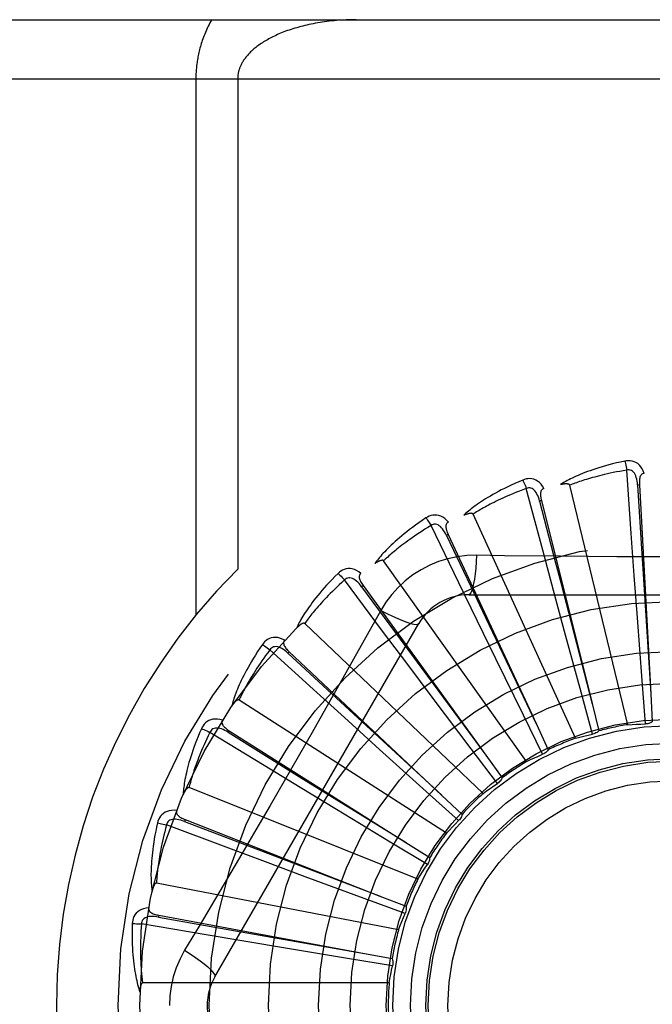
# Model space of a CAD drawing. Header units: inches. Extents: x 0 to 193, y 0 to 125.
# Tile 57 of 256: x 31.445 to 31.766, y 52.791 to 53.291. Entities that reach past the tile are written whole.
import ezdxf

# ---------------------------------------------------------------- set-up
doc = ezdxf.new("R2010")
doc.units = ezdxf.units.IN
doc.header["$LTSCALE"] = 10.6359875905
doc.header["$MEASUREMENT"] = 0
doc.linetypes.add('HIDDEN', pattern=[0.2, 0.1, -0.1])
doc.layers.add('LEFTHAND_DOOR_ASSEMBLY', color=7, linetype='CONTINUOUS')

msp = doc.modelspace()

# ---------------------------------------------------------------- linework, layer by layer
at = {"layer": 'LEFTHAND_DOOR_ASSEMBLY', "color": 8, "linetype": 'HIDDEN'}
for p, q in [((31.1976193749, 53.2906503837), (32.2596193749, 53.2906503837)), ((31.1676193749, 53.2606503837), (32.2596193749, 53.2606503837)), ((31.5343325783, 53.2606503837), (31.5343325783, 52.98862865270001)), ((31.5555457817, 53.2606503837), (31.5555457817, 53.0120178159)), ((31.7550729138, 53.02997316), (31.7528118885, 53.06219004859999)), ((31.7533256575, 52.9330893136), (31.7238631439, 53.0545354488)), ((31.7591964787, 53.05470151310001), (31.7582383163, 53.0546489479)), ((31.7591964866, 53.05470136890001), (31.7649768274, 52.9487664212)), ((31.7095302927, 53.046727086), (31.7085993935, 53.0464941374)), ((31.7095303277, 53.04672694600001), (31.7352545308, 52.9438003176)), ((31.726780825, 52.92620151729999), (31.6748669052, 53.0398771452)), ((31.6676332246, 53.0050077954), (31.6535603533, 53.0340765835)), ((31.6622708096, 53.0294973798), (31.6614008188, 53.029092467)), ((31.6622708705, 53.0294972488), (31.7070091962, 52.9332989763)), ((31.7565943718, 53.0087385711), (31.7550729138, 53.02997316)), ((31.7156737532, 53.0011023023), (31.7101611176, 53.0216652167)), ((31.7020192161, 52.91441454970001), (31.6295301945, 53.016211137)), ((31.6290263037, 52.9806029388), (31.6097064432, 53.0064831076)), ((31.6769377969, 52.9858597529), (31.6676332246, 53.0050077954)), ((31.7581638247, 52.9872691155), (31.7565943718, 53.0087385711)), ((31.6191261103, 53.0036351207), (31.6183484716, 53.0030728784)), ((31.6183484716, 53.0030728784), (31.6436058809, 52.9687239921)), ((31.6191261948, 53.0036350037), (31.6812616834, 52.9176419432)), ((31.7212779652, 52.9803178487), (31.7156737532, 53.0011023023)), ((31.6726774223, 52.9989837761), (31.8795613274, 52.9989837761)), ((31.6280880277, 52.99096117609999), (31.6211850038, 52.9785859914)), ((31.6863742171, 52.9665115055), (31.6769377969, 52.9858597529)), ((31.7605346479, 52.9554906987), (31.7581638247, 52.9872691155)), ((31.5439763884, 52.8052337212), (31.6474183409, 52.9844004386)), ((31.6799357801, 52.8981544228), (31.5894915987, 52.98439277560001)), ((31.6417865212, 52.9635618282), (31.6290263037, 52.9806029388)), ((31.7296200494, 52.9495623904), (31.7212779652, 52.9803178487)), ((31.5957357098, 52.949332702), (31.5718671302, 52.9710888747)), ((31.5816555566, 52.9700750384), (31.5809983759, 52.9693757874)), ((31.5816556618, 52.97007493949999), (31.6589425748, 52.8973951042)), ((31.5809983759, 52.9693757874), (31.6122999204, 52.9404276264)), ((31.6436058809, 52.9687239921), (31.6812960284, 52.9175953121)), ((31.7003860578, 52.9378905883), (31.6863742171, 52.9665115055)), ((31.6547140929, 52.9463490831), (31.6417865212, 52.9635618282)), ((31.762212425, 52.9334627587), (31.7605346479, 52.9554906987)), ((31.735436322, 52.9282500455), (31.7296200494, 52.9495623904)), ((31.6613286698, 52.8780088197), (31.556198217, 52.94557205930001)), ((31.6114903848, 52.9350144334), (31.5957357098, 52.949332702)), ((31.6738892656, 52.9208971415), (31.6547140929, 52.9463490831)), ((31.7649768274, 52.9487664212), (31.76573346, 52.93452718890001)), ((31.6122999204, 52.9404276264), (31.6589851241, 52.8973558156)), ((31.7352545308, 52.9438003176), (31.7386922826, 52.9299616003)), ((31.6274418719, 52.9205593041), (31.6114903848, 52.9350144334)), ((31.7101306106, 52.918064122), (31.7003860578, 52.9378905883)), ((31.5512134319, 52.93003008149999), (31.5507004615, 52.9292190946)), ((31.551213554, 52.9300300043), (31.6408585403, 52.8732902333)), ((31.7070091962, 52.9332989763), (31.7130038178, 52.92036094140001)), ((31.5689646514, 52.9123272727), (31.5414100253, 52.9291731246)), ((31.5507004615, 52.9292190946), (31.5869148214, 52.9067179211)), ((31.6510873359, 52.8991962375), (31.6274418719, 52.9205593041)), ((31.687209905, 52.903273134), (31.6738892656, 52.9208971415)), ((31.6812616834, 52.9176419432), (31.6895965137, 52.9060722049)), ((31.5871443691, 52.9012493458), (31.5689646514, 52.9123272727)), ((31.5869148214, 52.9067179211), (31.6409077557, 52.8732597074)), ((31.6468703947, 52.8547058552), (31.5308533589, 52.90115207)), ((31.6055432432, 52.8900742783), (31.5871443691, 52.9012493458)), ((31.6675026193, 52.88441166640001), (31.6510873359, 52.8991962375)), ((31.6589425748, 52.8973951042), (31.6693163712, 52.8876118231)), ((31.6328043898, 52.8735722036), (31.6055432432, 52.8900742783)), ((31.5288999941, 52.8849475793), (31.5285497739, 52.88405416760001)), ((31.5289001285, 52.8849475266), (31.6276631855, 52.8461985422)), ((31.5496807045, 52.8709241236), (31.519435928, 52.88225080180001)), ((31.5285497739, 52.88405416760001), (31.5683680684, 52.8688132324)), ((31.5696284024, 52.8634869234), (31.5496807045, 52.8709241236)), ((31.6517210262, 52.8621614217), (31.6328043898, 52.8735722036)), ((31.6408585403, 52.8732902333), (31.6528963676, 52.8656470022)), ((31.5683680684, 52.8688132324), (31.6277172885, 52.8461778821)), ((31.5898096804, 52.8559958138), (31.5696284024, 52.8634869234)), ((31.6197012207, 52.844951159), (31.5898096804, 52.8559958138)), ((31.6370835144, 52.8290877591), (31.5143730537, 52.85273826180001)), ((31.6404355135, 52.83732658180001), (31.6197012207, 52.844951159)), ((31.6276631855, 52.8461985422), (31.6409299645, 52.8409716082)), ((31.5155217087, 52.8364569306), (31.5153468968, 52.8355133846)), ((31.5153468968, 52.8355133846), (31.5573299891, 52.8280835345)), ((31.5155218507, 52.8364569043), (31.6198334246, 52.817099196)), ((31.5385808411, 52.8266196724), (31.5067390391, 52.8320178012)), ((31.5595755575, 52.8230919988), (31.5385808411, 52.8266196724)), ((31.5573299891, 52.8280835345), (31.6198904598, 52.8170891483)), ((31.5808098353, 52.8195555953), (31.5595755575, 52.8230919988)), ((31.6122514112, 52.8143675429), (31.5808098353, 52.8195555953)), ((31.6198334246, 52.817099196), (31.6338496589, 52.81447747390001)), ((31.6340539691, 52.8108047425), (31.6122514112, 52.8143675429)), ((31.6323217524, 52.802080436), (31.5073529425, 52.802080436))]:
    msp.add_line(p, q, dxfattribs=at)
for points in [[(31.5423710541, 53.2906503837), (31.5419158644, 53.28984758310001), (31.5414749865, 53.2890418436), (31.54104835, 53.2882327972), (31.5406361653, 53.2874215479), (31.5402386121, 53.2866088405), (31.5398557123, 53.2857953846), (31.5394875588, 53.2849818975), (31.5391341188, 53.284169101), (31.5387954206, 53.2833577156), (31.5384713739, 53.2825484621), (31.5381619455, 53.2817420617), (31.5378669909, 53.2809392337), (31.537586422, 53.2801407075), (31.5373200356, 53.2793471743), (31.5370676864, 53.2785593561), (31.5368291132, 53.27777789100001), (31.5366041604, 53.2770036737), (31.5363923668, 53.2762366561), (31.5361933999, 53.275477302), (31.5360067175, 53.2747249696), (31.5358318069, 53.2739793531), (31.5356682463, 53.273239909), (31.5355155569, 53.2725061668), (31.5353733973, 53.2717776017), (31.5352413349, 53.2710535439), (31.5351191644, 53.270333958), (31.5350066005, 53.2696185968), (31.5349034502, 53.26890742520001), (31.5348094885, 53.2682003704), (31.5347245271, 53.2674972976), (31.5346483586, 53.2667981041), (31.534580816, 53.2661026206), (31.5345217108, 53.2654107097), (31.5344709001, 53.2647221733), (31.5344282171, 53.2640368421), (31.5343935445, 53.263354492), (31.5343667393, 53.2626749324), (31.5343477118, 53.2619978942), (31.5343363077, 53.261323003), (31.5343325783, 53.2606503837)], [(31.6155457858, 53.2906503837), (31.6142902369, 53.2906438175), (31.613037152, 53.2906241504), (31.6117860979, 53.2905914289), (31.6105383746, 53.2905457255), (31.6092948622, 53.2904871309), (31.6080563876, 53.29041575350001), (31.6068238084, 53.2903317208), (31.605597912, 53.2902351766), (31.6043795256, 53.2901262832), (31.6031693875, 53.2900052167), (31.6019682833, 53.2898721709), (31.6007768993, 53.2897273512), (31.599595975, 53.2895709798), (31.5984261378, 53.2894032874), (31.5972680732, 53.2892245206), (31.5961223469, 53.289034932), (31.5949895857, 53.2888347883), (31.5938702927, 53.2886243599), (31.5927650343, 53.2884039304), (31.5916742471, 53.2881737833), (31.5905984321, 53.2879342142), (31.5895379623, 53.2876855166), (31.5884932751, 53.2874279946), (31.587464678, 53.2871619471), (31.5864525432, 53.2868876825), (31.5854571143, 53.2866055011), (31.5844786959, 53.286315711), (31.5835174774, 53.2860186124), (31.5825737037, 53.2857145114), (31.5816475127, 53.2854037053), (31.5807390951, 53.28508649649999), (31.5798485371, 53.28476317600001), (31.5789759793, 53.2844340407), (31.5781214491, 53.2840993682), (31.5772850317, 53.2837594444), (31.5764666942, 53.2834145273), (31.5756664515, 53.2830648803), (31.5748842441, 53.282710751), (31.5741200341, 53.2823523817), (31.5733737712, 53.2819900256), (31.5726454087, 53.28162392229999), (31.5719348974, 53.28125433), (31.5712422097, 53.2808815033), (31.5705672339, 53.2805056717), (31.569909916, 53.28012708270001), (31.5692700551, 53.27974591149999), (31.5686475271, 53.2793623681), (31.5680420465, 53.27897655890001), (31.5674534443, 53.2785886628), (31.5668812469, 53.2781986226), (31.5663247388, 53.2778061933), (31.5657844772, 53.277412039), (31.5652601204, 53.2770160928), (31.564753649, 53.2766203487), (31.5642671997, 53.2762268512), (31.5637999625, 53.27583565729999), (31.563352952, 53.2754483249), (31.5629228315, 53.2750624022), (31.5625066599, 53.2746758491), (31.5621042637, 53.2742886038), (31.5617141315, 53.2738994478), (31.5613373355, 53.2735096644), (31.5609745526, 53.2731201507), (31.5606254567, 53.2727309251), (31.5602899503, 53.2723421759), (31.5599680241, 53.271954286), (31.5596596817, 53.2715676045), (31.5593647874, 53.2711824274), (31.5590832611, 53.2707990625), (31.5588149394, 53.2704178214), (31.5585597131, 53.27003903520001), (31.5583173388, 53.2696629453), (31.5580876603, 53.2692898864), (31.5578703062, 53.2689198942), (31.5576650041, 53.2685531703), (31.5574713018, 53.268189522), (31.5572887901, 53.2678288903), (31.5571170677, 53.2674710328), (31.5569557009, 53.2671157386), (31.5568043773, 53.26676281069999), (31.556662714, 53.2664119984), (31.55653049, 53.26606321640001), (31.5564074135, 53.2657162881), (31.5562933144, 53.2653712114), (31.5561879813, 53.26502793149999), (31.5560912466, 53.2646864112), (31.5560029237, 53.2643466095), (31.5559228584, 53.2640084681), (31.555850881, 53.2636719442), (31.5557868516, 53.2633369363), (31.5557306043, 53.2630032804), (31.5556820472, 53.2626711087), (31.5556411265, 53.26234165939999), (31.5556075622, 53.26201144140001), (31.55558092, 53.2616772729), (31.5555616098, 53.2613394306), (31.5555499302, 53.260997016), (31.5555457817, 53.2606503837)], [(31.7518689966, 53.0667669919), (31.7496898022, 53.0662990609), (31.7476101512, 53.0658224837), (31.7456316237, 53.065340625), (31.7437478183, 53.0648543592), (31.7419542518, 53.0643645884), (31.7402469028, 53.06387280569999), (31.7386215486, 53.0633798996), (31.7370744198, 53.0628872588), (31.7356015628, 53.0623957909), (31.7341993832, 53.0619068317), (31.732864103, 53.0614213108), (31.7315923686, 53.0609405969), (31.73038027, 53.06046625), (31.7292257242, 53.0599980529), (31.7281258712, 53.0595362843), (31.727079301, 53.0590803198), (31.7260843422, 53.0586292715), (31.7251391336, 53.0581835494), (31.7242420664, 53.0577428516), (31.7233908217, 53.0573080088), (31.7225833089, 53.0568794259), (31.7218172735, 53.0564578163), (31.7210904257, 53.05604439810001), (31.720400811, 53.0556378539), (31.7197455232, 53.0552368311), (31.7191252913, 53.05484228)], [(31.7616146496, 53.0605305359), (31.7611268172, 53.0617982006), (31.7605554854, 53.0629250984), (31.7598976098, 53.0639189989), (31.7591603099, 53.064770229), (31.7583460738, 53.0654787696), (31.7574665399, 53.0660437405), (31.7565236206, 53.0664641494), (31.7555500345, 53.0667511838), (31.7545705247, 53.06690513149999), (31.7536125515, 53.06695021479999), (31.7527161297, 53.0669053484), (31.7518689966, 53.0667669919)], [(31.7518689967, 53.0667669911), (31.7520221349, 53.0661664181), (31.752182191, 53.0654776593), (31.7523435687, 53.06472421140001), (31.7525042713, 53.06391529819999), (31.7526622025, 53.0630603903), (31.7528116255, 53.0621900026)], [(31.7528118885, 53.06219004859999), (31.7509877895, 53.0618797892), (31.7492395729, 53.0615666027), (31.7475688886, 53.0612500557), (31.7459707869, 53.0609314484), (31.7444418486, 53.0606116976), (31.7429791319, 53.0602915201), (31.7415794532, 53.0599717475), (31.7402401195, 53.0596529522), (31.7389581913, 53.0593358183), (31.7377312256, 53.0590208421), (31.7365565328, 53.0587085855), (31.7354319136, 53.0583995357), (31.7343549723, 53.0580942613), (31.7333236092, 53.05779308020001), (31.7323355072, 53.0574965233), (31.7313889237, 53.0572045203), (31.7304817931, 53.0569172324), (31.7296127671, 53.0566344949), (31.7287802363, 53.0563561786), (31.7279829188, 53.0560823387), (31.7272194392, 53.05581296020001), (31.7264884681, 53.0555481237), (31.7257886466, 53.0552878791), (31.7251186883, 53.05503230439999), (31.7244766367, 53.0547815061), (31.7238631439, 53.0545354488)], [(31.7582369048, 53.05464853), (31.7581498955, 53.0556826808), (31.7580195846, 53.0566568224), (31.7578427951, 53.05757308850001), (31.7576179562, 53.0584276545), (31.7573405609, 53.0592191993), (31.757010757, 53.0599406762), (31.7566292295, 53.0605896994), (31.7561939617, 53.0611486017), (31.7557048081, 53.0615990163), (31.7551674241, 53.0619402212), (31.7545851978, 53.0621641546), (31.7539830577, 53.062277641), (31.7533899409, 53.062285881), (31.7528075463, 53.0621897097)], [(31.7616179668, 53.06053062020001), (31.7611613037, 53.0604607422), (31.7607549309, 53.0603152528), (31.7603982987, 53.0600889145), (31.7600930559, 53.05979743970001), (31.7598433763, 53.0594543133), (31.7596411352, 53.0590609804), (31.7594808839, 53.0586212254), (31.759358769, 53.0581415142), (31.7592706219, 53.0576280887), (31.759211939, 53.057085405), (31.7591774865, 53.0565195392), (31.7591652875, 53.0559318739), (31.7591711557, 53.05532624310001), (31.7591964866, 53.05470136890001)], [(31.7000518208, 53.0571877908), (31.6980005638, 53.0563159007), (31.6960486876, 53.0554543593), (31.6941971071, 53.0546067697), (31.6924393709, 53.0537727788), (31.6907709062, 53.0529524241), (31.6891874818, 53.0521464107), (31.6876847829, 53.0513548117), (31.6862588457, 53.0505782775), (31.684905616, 53.049816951), (31.6836213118, 53.0490714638), (31.6824020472, 53.0483420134), (31.6812442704, 53.0476293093), (31.6801438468, 53.0469341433), (31.679098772, 53.0462559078), (31.678106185, 53.0455943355), (31.6771648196, 53.0449485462), (31.6762732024, 53.0443173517), (31.6754294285, 53.0437008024), (31.6746319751, 53.0430982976), (31.673878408, 53.0425102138), (31.6731665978, 53.0419365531), (31.6724941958, 53.0413775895), (31.6718587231, 53.0408340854), (31.6712585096, 53.0403043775), (31.6706909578, 53.03978658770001), (31.6701566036, 53.039281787)], [(31.7108016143, 53.05290841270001), (31.7100826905, 53.05406084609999), (31.7093084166, 53.0550592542), (31.7084743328, 53.05591068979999), (31.7075892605, 53.0566070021), (31.7066556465, 53.0571486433), (31.7056850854, 53.0575369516), (31.704679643, 53.05777131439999), (31.7036693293, 53.05786890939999), (31.7026783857, 53.0578347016), (31.7017291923, 53.0576976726), (31.700857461, 53.057483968), (31.7000518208, 53.0571877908)], [(31.7000518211, 53.0571877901), (31.7003158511, 53.0566270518), (31.7006033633, 53.0559810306), (31.7009044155, 53.0552717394), (31.7012153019, 53.0545078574), (31.7015321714, 53.0536982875), (31.7018436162, 53.05287190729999)], [(31.7238631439, 53.0545354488), (31.7237914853, 53.0546928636), (31.7236862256, 53.0548248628), (31.7235438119, 53.054929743), (31.7233749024, 53.055012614), (31.7231882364, 53.0550772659), (31.7229860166, 53.0551259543), (31.7227736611, 53.0551617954), (31.7225502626, 53.05518599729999), (31.7223164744, 53.055200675), (31.7220730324, 53.0552062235), (31.7218207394, 53.0552036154), (31.7215600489, 53.05519323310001), (31.7212920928, 53.05517580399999), (31.7210156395, 53.0551512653), (31.7207302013, 53.0551199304), (31.7204346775, 53.0550813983), (31.720128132, 53.0550357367), (31.7198095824, 53.0549818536), (31.7194775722, 53.0549185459), (31.719132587, 53.05484621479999)], [(31.7582383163, 53.0546489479), (31.7602673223, 53.02244361), (31.7609157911, 53.0120976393), (31.7649805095, 52.9487086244)], [(31.7018438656, 53.05287200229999), (31.7001114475, 53.0522221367), (31.6984540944, 53.0515837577), (31.6968735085, 53.0509567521), (31.6953645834, 53.0503414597), (31.6939237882, 53.0497381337), (31.6925480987, 53.0491469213), (31.6912342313, 53.04856803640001), (31.6899794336, 53.0480015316), (31.6887806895, 53.0474475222), (31.6876355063, 53.0469060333), (31.6865411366, 53.0463771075), (31.6854953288, 53.0458608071), (31.6844956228, 53.0453572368), (31.6835398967, 53.0448663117), (31.6826257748, 53.04438811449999), (31.6817515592, 53.0439222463), (31.6809151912, 53.04346847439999), (31.680115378, 53.0430263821), (31.6793505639, 53.0425955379), (31.6786194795, 53.0421757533), (31.6779207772, 53.0417667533), (31.6772531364, 53.04136836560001), (31.6766152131, 53.0409803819), (31.6760057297, 53.0406026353), (31.6754227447, 53.0402348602), (31.6748669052, 53.0398771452)], [(31.7085980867, 53.0464934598), (31.7083169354, 53.04749245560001), (31.7080046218, 53.0484243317), (31.7076576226, 53.049290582), (31.7072751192, 53.0500871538), (31.706852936, 53.050811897), (31.7063925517, 53.05145792), (31.7058950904, 53.05202301), (31.7053619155, 53.0524894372), (31.70479636, 53.0528391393), (31.7042041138, 53.05307247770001), (31.7035900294, 53.0531821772), (31.7029772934, 53.0531796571), (31.7023933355, 53.0530755), (31.701839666, 53.05287084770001)], [(31.7101611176, 53.0216652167), (31.70468497, 53.04219605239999), (31.7018438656, 53.05287200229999)], [(31.710805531, 53.0529094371), (31.7103699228, 53.0527542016), (31.7099981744, 53.0525343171), (31.7096907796, 53.05224455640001), (31.7094462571, 53.05190060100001), (31.7092660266, 53.0515164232), (31.7091418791, 53.0510919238), (31.7090677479, 53.0506297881), (31.7090386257, 53.0501356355), (31.7090492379, 53.0496148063), (31.7090943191, 53.0490708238), (31.70916758, 53.0485086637), (31.7092668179, 53.0479293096), (31.7093871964, 53.04733573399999), (31.7095303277, 53.04672694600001)], [(31.7085993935, 53.0464941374), (31.7166866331, 53.0152547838), (31.719281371, 53.0052185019), (31.7352690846, 52.9437442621)], [(31.662349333, 53.035807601), (31.6614253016, 53.0368031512), (31.6604760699, 53.0376369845), (31.6594959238, 53.0383151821), (31.6584950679, 53.0388314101), (31.6574758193, 53.0391865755), (31.6564493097, 53.0393841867), (31.6554176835, 53.0394240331), (31.6544071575, 53.0393286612), (31.6534405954, 53.0391075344), (31.6525344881, 53.03879334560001), (31.6517189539, 53.0384185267), (31.6509839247, 53.0379752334)], [(31.6748669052, 53.0398771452), (31.6747667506, 53.0400181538), (31.674638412, 53.040127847), (31.6744787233, 53.04020388), (31.6742971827, 53.0402532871), (31.6741016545, 53.0402814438), (31.6738938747, 53.04029098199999), (31.6736785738, 53.0402859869), (31.6734546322, 53.040267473), (31.6732222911, 53.0402376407), (31.6729821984, 53.0401970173), (31.6727349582, 53.0401467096), (31.6724809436, 53.0400871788), (31.6722211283, 53.0400193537), (31.6719543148, 53.0399429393), (31.671679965, 53.0398581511), (31.6713970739, 53.0397643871), (31.6711047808, 53.03966156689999), (31.6708021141, 53.0395483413), (31.6704876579, 53.0394231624), (31.6701618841, 53.0392865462)], [(31.6509839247, 53.0379752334), (31.6491347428, 53.0367308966), (31.6473811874, 53.0355155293), (31.6457234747, 53.0343328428), (31.6441553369, 53.0331812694), (31.6426722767, 53.0320599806), (31.6412700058, 53.0309688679), (31.6399442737, 53.0299071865), (31.6386910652, 53.02887482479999), (31.6375063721, 53.0278711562), (31.6363863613, 53.0268960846), (31.6353271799, 53.0259490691), (31.6343252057, 53.0250301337), (31.6333762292, 53.0241392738), (31.6324783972, 53.0232755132), (31.631628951, 53.02243804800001), (31.6308268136, 53.02162577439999), (31.6300707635, 53.02083724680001), (31.6293589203, 53.0200721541), (31.6286899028, 53.0193296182), (31.6280612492, 53.0186095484), (31.6274708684, 53.01791154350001), (31.6269164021, 53.0172354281), (31.626395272, 53.0165814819), (31.6259061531, 53.0159477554), (31.62544685, 53.0153319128), (31.6250176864, 53.0147351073)], [(31.650983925, 53.03797523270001), (31.6513493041, 53.0374745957), (31.6517538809, 53.03689466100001), (31.652183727, 53.0362551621), (31.6526335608, 53.0355639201), (31.6530979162, 53.03482894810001), (31.6535601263, 53.03407644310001)], [(31.6613996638, 53.0290915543), (31.6609345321, 53.0300192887), (31.6604515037, 53.0308752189), (31.6599468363, 53.03166014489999), (31.6594204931, 53.03236993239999), (31.6588687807, 53.03300167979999), (31.6582944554, 53.03354889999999), (31.6576990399, 53.034009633), (31.6570872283, 53.0343667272), (31.6564657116, 53.0346030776), (31.6558400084, 53.034720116), (31.6552162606, 53.0347116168), (31.6546150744, 53.0345931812), (31.6540613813, 53.0343803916), (31.653556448, 53.034074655)], [(31.6623523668, 53.0358089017), (31.6619543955, 53.0355743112), (31.6616312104, 53.0352882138), (31.6613842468, 53.0349455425), (31.6612091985, 53.0345614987), (31.6611049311, 53.0341501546), (31.6610633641, 53.0337098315), (31.6610780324, 53.0332420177), (31.6611429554, 53.0327512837), (31.6612519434, 53.0322418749), (31.6613991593, 53.0317162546), (31.6615774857, 53.0311781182), (31.6617845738, 53.0306280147), (31.6620151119, 53.0300679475), (31.6622708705, 53.0294972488)], [(31.6535603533, 53.0340765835), (31.65198223, 53.0331105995), (31.6504756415, 53.0321701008), (31.6490422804, 53.031255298), (31.6476770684, 53.0303655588), (31.6463764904, 53.02950046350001), (31.6451375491, 53.0286595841), (31.6439569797, 53.0278425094), (31.6428320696, 53.02704877), (31.6417598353, 53.02627790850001), (31.6407378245, 53.0255294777), (31.6397633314, 53.02480299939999), (31.6388341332, 53.0240981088), (31.6379477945, 53.0234144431), (31.6371022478, 53.02275151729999), (31.6362951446, 53.022108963), (31.6355248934, 53.0214860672), (31.6347895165, 53.02088221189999), (31.6340878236, 53.0202967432), (31.6334183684, 53.0197289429), (31.6327799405, 53.01917838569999), (31.6321712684, 53.0186445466), (31.631591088, 53.0181270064), (31.6310381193, 53.0176253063), (31.6305111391, 53.01713904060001), (31.6300082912, 53.01666758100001), (31.6295301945, 53.016211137)], [(31.6614008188, 53.029092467), (31.6752539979, 52.99994816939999), (31.6797012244, 52.9905843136), (31.7070340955, 52.93324668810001)], [(31.6295301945, 53.016211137), (31.6294051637, 53.01633064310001), (31.6292583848, 53.0164140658), (31.6290871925, 53.0164585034), (31.6288995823, 53.0164726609), (31.6287022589, 53.0164633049), (31.6284964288, 53.0164333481), (31.628285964, 53.0163876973), (31.6280695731, 53.0163271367), (31.6278470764, 53.01625387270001), (31.6276190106, 53.0161685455), (31.6273857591, 53.0160723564), (31.6271476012, 53.0159658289), (31.6269053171, 53.0158500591), (31.6266577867, 53.0157245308), (31.6264044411, 53.0155893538), (31.6261444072, 53.0154437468), (31.6258721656, 53.0152843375), (31.625601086, 53.0151190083), (31.6253441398, 53.01495536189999), (31.6250970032, 53.014790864)], [(31.6766608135, 53.0190046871), (31.6717265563, 53.0188545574), (31.6668592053, 53.0182703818), (31.6620737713, 53.0172546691), (31.6574034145, 53.0158162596), (31.6528722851, 53.0139626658), (31.6485229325, 53.0117098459), (31.6443944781, 53.0090719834), (31.6405178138, 53.0060751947), (31.6369263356, 53.0027483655), (31.6336422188, 52.9991069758), (31.6306931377, 52.9951737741), (31.6280880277, 52.99096117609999)], [(31.6766608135, 53.0190046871), (31.6764652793, 53.0156193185), (31.6762113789, 53.0124354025), (31.6759086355, 53.0095525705), (31.6755583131, 53.0069531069), (31.67516049, 53.00464215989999), (31.6747205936, 53.0026799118), (31.6742448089, 53.0010982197), (31.673740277, 52.99993549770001), (31.6732127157, 52.9992234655), (31.6726774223, 52.9989837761)], [(31.7192497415, 53.0184823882), (31.6908803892, 53.0187951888), (31.6766608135, 53.0190046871)], [(31.8614091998, 53.0187952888), (31.8330778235, 53.0184881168), (31.8188669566, 53.01835840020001), (31.804637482, 53.0182658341), (31.7904078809, 53.0181986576), (31.7761691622, 53.0181818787), (31.7619292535, 53.018195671), (31.7476947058, 53.0182612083), (31.733459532, 53.018352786), (31.7192497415, 53.0184823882)], [(31.6064387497, 53.0098237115), (31.6048584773, 53.0082519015), (31.6033666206, 53.0067266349), (31.6019626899, 53.0052515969), (31.6006408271, 53.003824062), (31.599396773, 53.0024423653), (31.5982263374, 53.0011055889), (31.5971254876, 52.999812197), (31.5960903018, 52.9985613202), (31.5951169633, 52.9973515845), (31.594201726, 52.9961821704), (31.5933409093, 52.9950518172), (31.5925309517, 52.9939598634), (31.5917677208, 52.9929055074), (31.5910495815, 52.9918874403), (31.5903739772, 52.9909043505), (31.5897400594, 52.9899549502), (31.5891469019, 52.9890375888), (31.5885927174, 52.9881516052), (31.5880763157, 52.9872958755), (31.5875952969, 52.9864698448), (31.5871476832, 52.9856727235), (31.5867311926, 52.9849038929), (31.5863432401, 52.9841631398), (31.5859828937, 52.9834482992), (31.5856484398, 52.9827566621), (31.585339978, 52.98208942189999)], [(31.6180089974, 53.0098461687), (31.6169132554, 53.0106488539), (31.6158233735, 53.0112879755), (31.6147325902, 53.0117684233), (31.6136521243, 53.0120859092), (31.6125840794, 53.01224176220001), (31.611538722, 53.0122415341), (31.6105181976, 53.0120854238), (31.6095439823, 53.01180053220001), (31.6086367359, 53.0114004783), (31.6078064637, 53.0109204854), (31.6070766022, 53.0103980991), (31.6064387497, 53.0098237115)], [(31.6064387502, 53.0098237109), (31.6068922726, 53.0094012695), (31.6073992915, 53.0089083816), (31.6079423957, 53.0083617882), (31.6085149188, 53.0077681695), (31.6091099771, 53.0071343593), (31.6097062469, 53.0064829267)], [(31.6180121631, 53.00984848), (31.6176655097, 53.0095425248), (31.6174021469, 53.0092002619), (31.6172244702, 53.0088170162), (31.6171252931, 53.0084068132), (31.6171007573, 53.00798317), (31.6171432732, 53.0075429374), (31.6172462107, 53.0070863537), (31.6174028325, 53.0066167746), (31.6176062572, 53.0061371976), (31.617850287, 53.0056489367), (31.6181272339, 53.0051542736), (31.6184346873, 53.0046533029), (31.6187670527, 53.0041469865), (31.6191261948, 53.0036350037)], [(31.6097064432, 53.0064831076), (31.6083396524, 53.0052359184), (31.6070382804, 53.00402729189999), (31.6058039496, 53.0028577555), (31.604631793, 53.001725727), (31.6035184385, 53.00063012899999), (31.602461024, 52.9995699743), (31.6014564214, 52.998544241), (31.6005020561, 52.9975519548), (31.5995950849, 52.9965921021), (31.5987331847, 52.9956637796), (31.5979137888, 52.99476600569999), (31.5971347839, 52.99389800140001), (31.596393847, 52.99305894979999), (31.59568904, 52.99224798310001), (31.5950181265, 52.9914642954), (31.5943796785, 52.9907068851), (31.5937718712, 52.9899747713), (31.5931936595, 52.98926708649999), (31.5926437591, 52.9885828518), (31.592121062, 52.9879214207), (31.5916244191, 52.9872820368), (31.5911526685, 52.9866640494), (31.5907046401, 52.98606676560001), (31.5902792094, 52.9854895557), (31.589874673, 52.9849314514), (31.5894915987, 52.98439277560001)], [(31.6183475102, 53.0030717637), (31.6177152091, 53.0038947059), (31.6170789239, 53.0046437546), (31.6164348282, 53.0053189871), (31.6157836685, 53.0059163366), (31.6151223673, 53.0064322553), (31.6144548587, 53.00686089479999), (31.6137830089, 53.0072006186), (31.6131146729, 53.0074354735), (31.6124596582, 53.00754993), (31.6118231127, 53.0075464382), (31.6112122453, 53.0074200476), (31.6106443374, 53.007189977), (31.6101409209, 53.0068762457), (31.6097029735, 53.00648047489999)], [(31.6280862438, 52.9909620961), (31.6311169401, 52.98943815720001), (31.634001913, 52.9880657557), (31.6366499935, 52.9868864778), (31.6390762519, 52.9858901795), (31.6412765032, 52.9850792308), (31.6431958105, 52.9844790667), (31.6448035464, 52.9841002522), (31.6460626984, 52.9839558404), (31.6469429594, 52.9840566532), (31.6474181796, 52.9844001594)], [(31.5894915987, 52.98439277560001), (31.5893462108, 52.9844864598), (31.5891862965, 52.9845405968), (31.589009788, 52.98455183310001), (31.5888228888, 52.9845302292), (31.5886309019, 52.98448369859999), (31.5884344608, 52.9844153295), (31.5882364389, 52.984330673), (31.5880354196, 52.9842302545), (31.587830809, 52.9841162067), (31.5876230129, 52.9839892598), (31.5874121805, 52.9838506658), (31.5871984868, 52.9837009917), (31.5869824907, 52.9835414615), (31.5867631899, 52.9833713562), (31.586540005, 52.98319067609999), (31.5863122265, 52.9829984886), (31.5860789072, 52.9827942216), (31.5858401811, 52.9825767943), (31.5855958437, 52.98234477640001), (31.5853459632, 52.9820986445)], [(31.6211850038, 52.9785859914), (31.6072853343, 52.9538967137), (31.6002922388, 52.9415248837), (31.5932576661, 52.9291555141), (31.5862010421, 52.91679872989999), (31.5790962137, 52.9044592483), (31.5719643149, 52.8921340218), (31.564790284, 52.8798393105), (31.5575933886, 52.86755707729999), (31.5503762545, 52.8553158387)], [(31.5793831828, 52.9759624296), (31.5781553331, 52.9765432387), (31.5769641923, 52.97696454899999), (31.5758021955, 52.9772298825), (31.5746811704, 52.9773371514), (31.5736029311, 52.9772880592), (31.5725765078, 52.97709), (31.5716039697, 52.9767435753), (31.5707012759, 52.9762794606), (31.5698861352, 52.9757149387), (31.5691617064, 52.9750864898), (31.5685438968, 52.9744354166), (31.5680262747, 52.9737506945)], [(31.5793857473, 52.9759651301), (31.5791033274, 52.9755992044), (31.5789095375, 52.975213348), (31.5788076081, 52.974803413), (31.578787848, 52.974381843), (31.5788439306, 52.9739612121), (31.5789689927, 52.9735369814), (31.5791564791, 52.9731081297), (31.579399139, 52.9726766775), (31.5796896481, 52.9722442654), (31.5800216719, 52.97181101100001), (31.5803872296, 52.9713776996), (31.5807839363, 52.970943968), (31.5812061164, 52.9705097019), (31.5816556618, 52.97007493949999)], [(31.5680262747, 52.9737506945), (31.5667720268, 52.97190822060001), (31.5655957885, 52.97012818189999), (31.5644963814, 52.9684141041), (31.5634685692, 52.9667622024), (31.5625084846, 52.965170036), (31.5616121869, 52.9636359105), (31.5607760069, 52.9621575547), (31.5599962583, 52.96073337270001), (31.5592694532, 52.9593612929), (31.5585920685, 52.95803980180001), (31.5579607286, 52.9567669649), (31.5573720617, 52.9555414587), (31.5568221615, 52.95436171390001), (31.5563096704, 52.9532261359), (31.5558323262, 52.9521329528), (31.5553895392, 52.9510807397), (31.5549807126, 52.9500677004), (31.5546042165, 52.9490928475), (31.5542590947, 52.94815485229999), (31.5539430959, 52.9472527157), (31.5536544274, 52.946385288), (31.5533909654, 52.94555152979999), (31.5531502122, 52.9447507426), (31.5529316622, 52.9439806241), (31.5527341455, 52.9432381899), (31.552557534, 52.9425246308)], [(31.5718671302, 52.9710888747), (31.5707610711, 52.969605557), (31.5697119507, 52.96817248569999), (31.568721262, 52.9667904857), (31.5677845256, 52.9654570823), (31.5668986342, 52.9641705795), (31.5660609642, 52.96292946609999), (31.5652686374, 52.9617321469), (31.56451931, 52.9605771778), (31.5638103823, 52.9594630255), (31.563139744, 52.95838836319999), (31.5625050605, 52.9573517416), (31.5619044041, 52.9563519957), (31.5613356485, 52.9553878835), (31.5607970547, 52.9544581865), (31.5602865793, 52.9535616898), (31.5598030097, 52.9526971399), (31.5593447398, 52.951863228), (31.5589109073, 52.9510589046), (31.5585004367, 52.9502829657), (31.558112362, 52.9495345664), (31.5577456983, 52.9488127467), (31.5573994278, 52.9481166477), (31.5570725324, 52.94744536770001), (31.5567640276, 52.9467980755), (31.5564724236, 52.9461734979), (31.556198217, 52.94557205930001)], [(31.5680262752, 52.973750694), (31.5685515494, 52.9734217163), (31.5691426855, 52.9730336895), (31.5697794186, 52.9725997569), (31.5704539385, 52.9721252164), (31.5711581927, 52.9716154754), (31.5718669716, 52.97108866)], [(31.580997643, 52.9693745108), (31.5802210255, 52.97006291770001), (31.5794544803, 52.9706780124), (31.5786942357, 52.9712191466), (31.5779417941, 52.97168246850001), (31.5771948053, 52.97206391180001), (31.5764582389, 52.9723584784), (31.5757342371, 52.9725649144), (31.5750335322, 52.9726690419), (31.5743686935, 52.9726574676), (31.573744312, 52.97253357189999), (31.5731684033, 52.9722938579), (31.5726542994, 52.97196046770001), (31.5722193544, 52.9715571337), (31.5718642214, 52.971085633)], [(31.556198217, 52.94557205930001), (31.5560377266, 52.9456365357), (31.5558704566, 52.9456594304), (31.5556950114, 52.9456370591), (31.5555155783, 52.9455804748), (31.5553358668, 52.9454984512), (31.5551559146, 52.945394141), (31.5549774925, 52.9452735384), (31.5547991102, 52.9451368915), (31.5546197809, 52.9449861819), (31.5544397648, 52.9448222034), (31.5542589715, 52.9446462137), (31.5540774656, 52.9444588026), (31.5538955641, 52.94426127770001), (31.553712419, 52.9440527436), (31.5535274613, 52.9438330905), (31.5533401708, 52.9436012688), (31.5531466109, 52.9433520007), (31.5529564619, 52.9430978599), (31.552779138, 52.9428510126), (31.5526115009, 52.94260740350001)], [(31.5478679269, 52.9353810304), (31.5465523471, 52.9357189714), (31.5453029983, 52.9359072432), (31.5441117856, 52.9359478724), (31.5429907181, 52.9358410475), (31.5419412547, 52.9355887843), (31.5409708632, 52.9352000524), (31.5400814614, 52.934675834), (31.5392829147, 52.9340492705), (31.5385893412, 52.93334068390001), (31.5379969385, 52.9325864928), (31.5375135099, 52.9318302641), (31.5371348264, 52.93105995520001)], [(31.5478697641, 52.935383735), (31.5476618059, 52.934971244), (31.5475446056, 52.9345558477), (31.5475221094, 52.9341340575), (31.5475824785, 52.9337163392), (31.5477171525, 52.9333139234), (31.5479202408, 52.9329210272), (31.5481854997, 52.9325354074), (31.5485054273, 52.9321576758), (31.548872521, 52.9317880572), (31.5492805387, 52.9314254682), (31.549721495, 52.9310691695), (31.550193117, 52.9307183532), (31.5506898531, 52.930371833), (31.551213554, 52.9300300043)], [(31.5371348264, 52.93105995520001), (31.5362519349, 52.9290134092), (31.5354338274, 52.9270429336), (31.5346786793, 52.92515176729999), (31.5339820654, 52.9233352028), (31.5333406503, 52.9215901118), (31.532750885, 52.9199140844), (31.5322095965, 52.9183041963), (31.5317134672, 52.91675818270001), (31.5312594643, 52.9152733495), (31.5308444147, 52.9138475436), (31.5304653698, 52.9124782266), (31.5301192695, 52.9111634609), (31.5298025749, 52.9099009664), (31.5295142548, 52.9086889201), (31.529252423, 52.9075251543), (31.5290167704, 52.90640815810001), (31.5288070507, 52.9053360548), (31.5286218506, 52.9043075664), (31.5284604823, 52.9033212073), (31.5283209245, 52.90237557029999), (31.5282016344, 52.9014691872), (31.5281007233, 52.90060063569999), (31.5280158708, 52.8997687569), (31.5279470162, 52.8989711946), (31.5278935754, 52.8982047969), (31.5278551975, 52.8974707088)], [(31.5371348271, 52.9310599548), (31.5377128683, 52.930836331), (31.5383667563, 52.9305671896), (31.5390741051, 52.9302616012), (31.539826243, 52.92992329), (31.5406142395, 52.9295560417), (31.5414099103, 52.9291728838)], [(31.5506999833, 52.9292177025), (31.5498071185, 52.92974669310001), (31.5489380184, 52.9302056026), (31.5480891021, 52.9305930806), (31.5472625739, 52.9309056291), (31.5464568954, 52.9311388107), (31.5456778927, 52.9312886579), (31.5449279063, 52.93135434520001), (31.5442201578, 52.93132398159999), (31.543569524, 52.931186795), (31.5429798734, 52.93094697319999), (31.5424597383, 52.9306025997), (31.5420180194, 52.9301779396), (31.5416672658, 52.9296995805), (31.5414077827, 52.929169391)], [(31.7386922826, 52.9299616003), (31.7382252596, 52.9295518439), (31.7377235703, 52.9291899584), (31.7371818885, 52.9288732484), (31.7366141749, 52.9286081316), (31.736034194, 52.9284012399), (31.7354363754, 52.9282500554)], [(31.7533256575, 52.9330893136), (31.7555490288, 52.9332333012), (31.7577712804, 52.9333435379), (31.7599924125, 52.9334200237), (31.762212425, 52.9334627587)], [(31.76573346, 52.93452718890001), (31.7651973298, 52.934213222), (31.7646362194, 52.9339528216), (31.7640443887, 52.93374434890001), (31.7634367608, 52.9335914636), (31.7628281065, 52.9334980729), (31.7622124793, 52.9334627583)], [(31.5414100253, 52.9291731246), (31.5406046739, 52.9275072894), (31.539845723, 52.9259015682), (31.5391344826, 52.9243570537), (31.5384670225, 52.9228704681), (31.5378406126, 52.921439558), (31.5372529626, 52.92006234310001), (31.5367015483, 52.9187367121), (31.5361843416, 52.9174608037), (31.5356990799, 52.9162326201), (31.535243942, 52.9150504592), (31.53481691, 52.91391245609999), (31.5344163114, 52.9128171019), (31.5340402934, 52.9117627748), (31.533687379, 52.9107479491), (31.5333557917, 52.9097710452), (31.533044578, 52.90883060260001), (31.5327524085, 52.90792503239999), (31.5324786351, 52.9070531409), (31.5322224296, 52.9062135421), (31.5319830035, 52.9054052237), (31.5317595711, 52.9046270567), (31.5315512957, 52.9038780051), (31.5313573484, 52.9031569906), (31.5311769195, 52.9024630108), (31.5310087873, 52.9017945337), (31.5308533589, 52.90115207)], [(31.726780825, 52.92620151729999), (31.7289367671, 52.9267636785), (31.7310979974, 52.927292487), (31.7332645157, 52.92778794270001), (31.735436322, 52.9282500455)], [(31.7130038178, 52.92036094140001), (31.7126227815, 52.9198702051), (31.7121986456, 52.919419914), (31.7117266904, 52.9190064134), (31.7112194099, 52.9186386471), (31.7106890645, 52.9183257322), (31.7101306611, 52.9180641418)], [(31.7020192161, 52.91441454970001), (31.7040298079, 52.9153745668), (31.7060519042, 52.9163028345), (31.7080855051, 52.9171993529), (31.7101306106, 52.918064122)], [(31.6895965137, 52.9060722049), (31.6893152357, 52.9055182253), (31.6889839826, 52.9049958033), (31.6885988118, 52.9045004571), (31.6881702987, 52.9040433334), (31.6877087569, 52.9036357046), (31.6872099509, 52.903273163)], [(31.5308533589, 52.90115207), (31.5306835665, 52.9011850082), (31.5305149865, 52.90117583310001), (31.5303469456, 52.9011206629), (31.5301814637, 52.90103114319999), (31.530020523, 52.9009165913), (31.5298635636, 52.9007801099), (31.52971119, 52.9006279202), (31.5295618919, 52.90045998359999), (31.5294143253, 52.9002780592), (31.5292685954, 52.90008297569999), (31.5291243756, 52.89987595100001), (31.5289816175, 52.8996575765), (31.528840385, 52.89942919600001), (31.528700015, 52.8991897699), (31.5285599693, 52.8989390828), (31.5284199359, 52.8986760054), (31.52827935, 52.8983998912), (31.5281384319, 52.8981090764), (31.5279972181, 52.8978014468), (31.5278556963, 52.8974777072)], [(31.6799357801, 52.8981544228), (31.6817283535, 52.899477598), (31.6835382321, 52.900771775), (31.6853654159, 52.9020369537), (31.687209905, 52.903273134)], [(31.5246022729, 52.88956868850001), (31.5232465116, 52.8896515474), (31.5219841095, 52.88959997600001), (31.5208067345, 52.8894144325), (31.5197261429, 52.8890973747), (31.5187433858, 52.8886510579), (31.5178640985, 52.8880857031), (31.5170899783, 52.88740263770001), (31.5164244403, 52.886636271), (31.5158775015, 52.8858092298), (31.5154385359, 52.884956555), (31.5151069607, 52.8841225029), (31.5148809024, 52.8832944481)], [(31.5285495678, 52.8840527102), (31.5275727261, 52.8844031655), (31.5266324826, 52.8846893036), (31.5257255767, 52.88490912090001), (31.5248548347, 52.88505959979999), (31.524019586, 52.8851360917), (31.5232263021, 52.88513580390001), (31.5224774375, 52.8850583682), (31.5217882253, 52.88489461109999), (31.5211753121, 52.8846367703), (31.5206417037, 52.88428969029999), (31.5201961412, 52.8838531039), (31.5198427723, 52.883352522), (31.5195888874, 52.882816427), (31.5194344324, 52.8822467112)], [(31.5246037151, 52.8895724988), (31.5244774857, 52.88912760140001), (31.5244409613, 52.88869722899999), (31.5244986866, 52.8882787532), (31.5246370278, 52.887880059), (31.5248454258, 52.8875104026), (31.5251192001, 52.8871630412), (31.5254526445, 52.8868345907), (31.5258382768, 52.8865242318), (31.5262686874, 52.8862307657), (31.5267379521, 52.885951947), (31.5272383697, 52.8856855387), (31.5277678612, 52.8854303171), (31.5283212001, 52.8851840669), (31.5289001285, 52.8849475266)], [(31.6693163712, 52.8876118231), (31.6691428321, 52.88701045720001), (31.668916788, 52.88643487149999), (31.6686366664, 52.8858823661), (31.6683061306, 52.8853586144), (31.6679287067, 52.88486930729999), (31.6675026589, 52.88441170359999)], [(31.5148809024, 52.8832944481), (31.5144012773, 52.88111779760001), (31.513970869, 52.8790281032), (31.513587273, 52.8770282), (31.5132470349, 52.87511262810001), (31.5129474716, 52.8732776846), (31.5126855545, 52.87152033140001), (31.5124587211, 52.8698370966), (31.5122641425, 52.8682251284), (31.5120993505, 52.8666812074), (31.5119616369, 52.86520261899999), (31.5118485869, 52.86378631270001), (31.511757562, 52.8624298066), (31.5116855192, 52.8611301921), (31.5116317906, 52.8598854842), (31.5115949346, 52.8586931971), (31.5115749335, 52.8575517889), (31.5115719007, 52.85645937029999), (31.51158469, 52.8554144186), (31.5116129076, 52.8544153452), (31.5116548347, 52.8534603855), (31.5117092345, 52.8525478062), (31.5117745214, 52.8516758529), (31.5118486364, 52.8508429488), (31.5119319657, 52.8500467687), (31.5120245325, 52.8492841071), (31.5121257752, 52.8485560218)], [(31.519435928, 52.88225080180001), (31.5189603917, 52.8804626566), (31.5185190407, 52.8787423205), (31.5181129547, 52.8770911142), (31.5177388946, 52.8755050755), (31.5173946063, 52.873981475), (31.5170782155, 52.8725179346), (31.5167876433, 52.8711119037), (31.5165212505, 52.86976117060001), (31.5162771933, 52.8684633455), (31.5160540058, 52.8672164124), (31.5158500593, 52.8660181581), (31.5156639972, 52.8648667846), (31.515494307, 52.8637603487), (31.5153398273, 52.8626970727), (31.5151991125, 52.86167506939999), (31.5150715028, 52.8606927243), (31.5149559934, 52.8597482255), (31.514852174, 52.8588402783), (31.5147594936, 52.8579673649), (31.5146773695, 52.8571283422), (31.5146052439, 52.85632195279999), (31.5145424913, 52.85554702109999), (31.5144885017, 52.8548023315), (31.5144426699, 52.85408674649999), (31.5144040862, 52.8533985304), (31.5143730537, 52.85273826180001)], [(31.5148809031, 52.8832944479), (31.5154908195, 52.8831842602), (31.5161838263, 52.8830437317), (31.5169362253, 52.88287753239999), (31.5177387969, 52.8826876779), (31.5185820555, 52.88247619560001), (31.5194358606, 52.88225054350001)], [(31.6613286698, 52.8780088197), (31.6628384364, 52.8796473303), (31.6643706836, 52.8812606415), (31.6659254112, 52.88284875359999), (31.6675026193, 52.88441166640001)], [(31.6528963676, 52.8656470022), (31.6528411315, 52.86502816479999), (31.6527277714, 52.8644200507), (31.6525542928, 52.86381703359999), (31.6523263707, 52.8632333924), (31.6520493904, 52.8626834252), (31.651721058, 52.8621614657)], [(31.6468703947, 52.8547058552), (31.6480427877, 52.8566004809), (31.649242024, 52.8584746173), (31.6504681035, 52.8603282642), (31.6517210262, 52.8621614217)], [(31.5503762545, 52.8553158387), (31.5359206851, 52.83090365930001), (31.5286294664, 52.8186938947)], [(31.5143730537, 52.85273826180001), (31.5142000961, 52.8527384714), (31.514036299, 52.8526975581), (31.5138817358, 52.85261158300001), (31.5137361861, 52.8524923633), (31.5135998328, 52.8523494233), (31.5134715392, 52.8521857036), (31.5133507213, 52.8520074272), (31.5132359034, 52.8518142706), (31.5131254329, 52.8516077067), (31.5130192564, 52.85138856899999), (31.5129168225, 52.8511579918), (31.5128179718, 52.8509165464), (31.5127225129, 52.8506655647), (31.5126299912, 52.85040390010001), (31.5125399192, 52.85013123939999), (31.5124522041, 52.8498464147), (31.5123664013, 52.8495486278), (31.5122830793, 52.8492364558), (31.5122027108, 52.8489079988), (31.5121251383, 52.84856389)], [(31.5104271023, 52.8401811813), (31.5090801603, 52.8400059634), (31.5078503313, 52.83971641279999), (31.5067293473, 52.8393114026), (31.505728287, 52.83879557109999), (31.5048477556, 52.83817133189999), (31.5040913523, 52.8374497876), (31.5034604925, 52.8366325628), (31.5029520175, 52.83575409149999), (31.5025714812, 52.8348384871), (31.502301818, 52.8339181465), (31.5021340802, 52.83303641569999), (31.5020688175, 52.8321805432)], [(31.5104278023, 52.8401844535), (31.5103880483, 52.8397241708), (31.5104336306, 52.83929494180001), (31.5105695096, 52.8388949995), (31.5107808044, 52.838529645), (31.5110553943, 52.8382061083), (31.5113899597, 52.83791683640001), (31.511779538, 52.8376574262), (31.5122169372, 52.8374256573), (31.5126951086, 52.8372189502), (31.5132086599, 52.837033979), (31.5137504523, 52.8368670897), (31.5143186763, 52.8367166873), (31.5149086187, 52.8365796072), (31.5155218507, 52.8364569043)], [(31.6409299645, 52.8409716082), (31.6409928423, 52.8403535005), (31.6409966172, 52.8397349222), (31.6409403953, 52.83910997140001), (31.6408270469, 52.8384937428), (31.6406591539, 52.8379012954), (31.6404355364, 52.837326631)], [(31.5153469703, 52.83551191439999), (31.5143214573, 52.835671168), (31.5133440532, 52.835774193), (31.5124119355, 52.83581840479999), (31.5115284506, 52.8358013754), (31.5106938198, 52.8357184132), (31.509914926, 52.8355680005), (31.5091942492, 52.8353502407), (31.5085484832, 52.8350590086), (31.5079954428, 52.83468983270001), (31.5075371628, 52.8342480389), (31.5071822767, 52.8337350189), (31.5069300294, 52.8331766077), (31.5067821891, 52.8326021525), (31.5067383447, 52.83201350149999)], [(31.6370835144, 52.8290877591), (31.6378761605, 52.8311700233), (31.6386990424, 52.83323724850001), (31.6395521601, 52.8352894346), (31.6404355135, 52.83732658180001)], [(31.5020688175, 52.8321805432), (31.5020120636, 52.8298793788), (31.5019891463, 52.8276762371), (31.5019970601, 52.8255742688), (31.5020329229, 52.8235650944), (31.5020944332, 52.8216409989), (31.5021789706, 52.8198028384), (31.5022841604, 52.81805046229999), (31.5024077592, 52.8163788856), (31.5025477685, 52.81478433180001), (31.5027022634, 52.8132628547), (31.5028694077, 52.8118104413), (31.5030479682, 52.8104234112), (31.5032364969, 52.8090978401), (31.503434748, 52.8078304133), (31.5036423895, 52.8066177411), (31.5038591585, 52.8054561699), (31.5040849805, 52.8043421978), (31.5043197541, 52.80327204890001), (31.5045635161, 52.8022420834), (31.5048164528, 52.8012484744), (31.5050781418, 52.8002874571), (31.5053510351, 52.7993553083), (31.5056381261, 52.7984464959), (31.5059381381, 52.79756290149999)], [(31.5020688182, 52.8321805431), (31.5026885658, 52.8321877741), (31.5033956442, 52.8321809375), (31.5041658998, 52.8321601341), (31.5049898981, 52.83212559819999), (31.5058579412, 52.8320775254), (31.5067390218, 52.83201753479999)], [(31.5067390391, 52.8320178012), (31.506610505, 52.8301719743), (31.5065027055, 52.8283992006), (31.5064164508, 52.8267009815), (31.5063493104, 52.8250728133), (31.506299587, 52.8235115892), (31.5062658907, 52.8220146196), (31.5062466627, 52.8205790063), (31.5062407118, 52.8192022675), (31.5062466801, 52.8178817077), (31.5062635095, 52.81661506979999), (31.5062900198, 52.8153998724), (31.5063252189, 52.8142340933), (31.5063679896, 52.81311553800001), (31.5064175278, 52.8120422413), (31.5064727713, 52.8110120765), (31.5065333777, 52.8100233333), (31.5065987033, 52.8090740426), (31.5066685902, 52.8081628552), (31.5067427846, 52.8072881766), (31.5068209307, 52.8064487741), (31.5069027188, 52.8056433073), (31.5069877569, 52.80487050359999), (31.5070756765, 52.80412905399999), (31.5071660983, 52.80341772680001), (31.5072584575, 52.8027346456), (31.5073529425, 52.802080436)], [(31.5286294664, 52.8186938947), (31.5262860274, 52.8143357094), (31.5243543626, 52.809814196), (31.5228399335, 52.80513797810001), (31.5217522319, 52.80035758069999), (31.5210977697, 52.79552477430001), (31.5208777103, 52.7906503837)], [(31.5286294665, 52.8186938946), (31.5314635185, 52.8168318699), (31.5340939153, 52.8150200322), (31.5364391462, 52.813316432), (31.5385151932, 52.8117133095), (31.5403176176, 52.81021331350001), (31.5417970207, 52.80885123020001), (31.5429289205, 52.807648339), (31.5436835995, 52.80663004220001), (31.5440364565, 52.8058171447), (31.5439763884, 52.8052337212)], [(31.6323217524, 52.802080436), (31.6327060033, 52.80427508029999), (31.6331227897, 52.8064606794), (31.6335721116, 52.8086372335), (31.6340539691, 52.8108047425)], [(31.6338496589, 52.81447747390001), (31.6340283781, 52.81388243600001), (31.6341491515, 52.81327575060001), (31.6342122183, 52.8126514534), (31.6342175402, 52.8120249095), (31.6341648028, 52.8114113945), (31.6340539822, 52.81080479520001)], [(31.5073529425, 52.802080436), (31.5071835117, 52.8020481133), (31.5070307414, 52.80197725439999), (31.5068954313, 52.8018640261), (31.5067751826, 52.801719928), (31.5066684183, 52.8015542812), (31.5065734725, 52.801369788), (31.5064886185, 52.8011724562), (31.506412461, 52.8009616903), (31.5063431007, 52.8007386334), (31.5062803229, 52.8005040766), (31.5062233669, 52.80025900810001), (31.5061719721, 52.8000039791), (31.5061257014, 52.7997402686), (31.506084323, 52.79946668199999), (31.5060474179, 52.7991828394), (31.50601511, 52.7988875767), (31.505986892, 52.79857316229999), (31.5059642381, 52.7982589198), (31.5059486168, 52.7979636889), (31.5059395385, 52.7976811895)]]:
    msp.add_lwpolyline(points, dxfattribs=at)
for radius in [0.2812500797, 0.2702837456, 0.235, 0.205, 0.179592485, 0.1635, 0.1452498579, 0.1420000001, 0.133, 0.12525, 0.124, 0.1139999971]:
    msp.add_circle((31.7761193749, 52.7906503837), radius, dxfattribs=at)
for centre, radius, start, end in [((31.7761193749, 52.7906503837), 0.3125, 134.8970822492, 225.1029177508), ((31.6726774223, 52.9698171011), 0.0291666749, 90, 150), ((31.7761193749, 52.7906503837), 0.1442511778, 99.0916451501, 105.0378919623), ((31.7761193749, 52.7906503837), 0.1442511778, 110.0007360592, 115.9469828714), ((31.7761193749, 52.7906503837), 0.1442511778, 120.9098269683, 126.8560737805), ((31.7761193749, 52.7906503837), 0.1442511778, 131.8189178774, 137.7651646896), ((31.7761193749, 52.7906503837), 0.1442511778, 142.7280087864, 148.6742555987), ((31.7761193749, 52.7906503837), 0.1442511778, 153.6370996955, 159.5833465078), ((31.7761193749, 52.7906503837), 0.1442511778, 164.5461906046, 170.4924374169), ((31.5692354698, 52.7906503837), 0.0291666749, 150, 210), ((31.7761193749, 52.7906503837), 0.1442511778, 175.4552815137, 181.401528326)]:
    msp.add_arc(centre, radius, start, end, dxfattribs=at)

doc.saveas('drawing.dxf')
